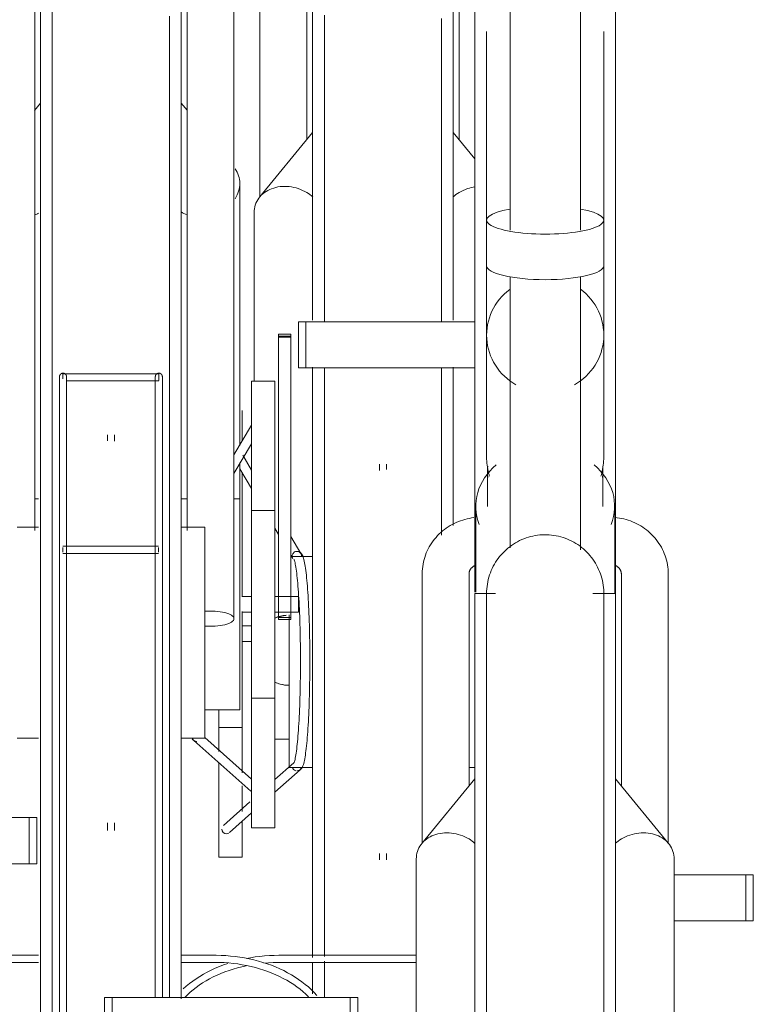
# Model space of a CAD drawing. Extents: x 50445 to 145605, y -10968 to 41989.
# Tile 150 of 256: x 90252 to 90565, y -147 to 273. Entities that reach past the tile are written whole.
import ezdxf

# ---------------------------------------------------------------- set-up
doc = ezdxf.new("R2010")
doc.units = 0
doc.header["$LTSCALE"] = 414.30304
doc.header["$MEASUREMENT"] = 0
doc.layers.add('A-EQPM', color=6, linetype='CONTINUOUS', lineweight=18)

# ---------------------------------------------------------------- blocks, each defined once
blk = doc.blocks.new('97_KA_gestapelde fietsenstalling 8 fietsen 1600x1900 - Type-V114-plotview doorsnede C C  -  1 op 100')
at = {"layer": 'A-EQPM'}
for p, q in [((9174.9, -354.68), (9174.9, -469.58)), ((9194.9, -445.11), (9194.9, -354.68)), ((9259.9, -354.68), (9259.9, -445.11)), ((9197.4, -522.03), (9197.4, -362.96)), ((9257.4, -362.96), (9257.4, -522.03)), ((9197.4, -442.04), (9174.76, -469.62)), ((9266.63, -453.27), (9257.4, -442.04)), ((9172.4, -476.2), (9172.4, -548.02)), ((9197.4, -667.77), (9197.4, -542.06)), ((9257.4, -542.06), (9257.4, -609.6)), ((9167.4, -560.52), (9167.4, -573.28)), ((9171.29, -585.96), (9167.58, -579.69)), ((9225.9, -583.4), (9225.9, -586.13)), ((9228.9, -585.71), (9228.9, -583.4)), ((9166.33, -585.44), (9171.33, -593.88)), ((9167.4, -586.86), (9167.4, -639.98)), ((9181.33, -610.76), (9182.9, -613.42)), ((9192.41, -621.62), (9188.12, -614.38)), ((9188.12, -622.23), (9188.98, -623.67)), ((9197.4, -622.77), (9188.12, -622.77)), ((9167.4, -646.36), (9167.4, -655.77)), ((9187.4, -667.77), (9187.4, -647.66)), ((9171.33, -652.42), (9167.4, -652.42)), ((9167.4, -655.77), (9167.4, -715.1)), ((9167.4, -659.12), (9171.33, -659.12)), ((9187.4, -712.77), (9187.4, -667.77)), ((9197.4, -793.75), (9197.4, -667.77)), ((9157.4, -706.02), (9157.4, -688.54)), ((9157.4, -695.77), (9167.4, -695.77)), ((9181.33, -700.77), (9187.4, -700.77)), ((9157.4, -751.02), (9157.4, -710.59)), ((9189.37, -710.75), (9181.33, -717.91)), ((9187.4, -712.77), (9197.4, -712.77)), ((9264.04, -712.77), (9266.63, -712.77)), ((9181.33, -723.27), (9192.02, -713.75)), ((9167.4, -720.6), (9167.4, -731.55)), ((9170.65, -727.43), (9159.31, -737.54)), ((9161.97, -740.53), (9171.33, -732.18)), ((9167.4, -735.73), (9167.4, -751.02)), ((9157.4, -751.02), (9167.4, -751.02)), ((9225.9, -749.41), (9225.9, -752.14)), ((9228.9, -752.14), (9228.9, -749.51)), ((9351.63, -758.5), (9382.22, -758.5)), ((9382.22, -758.5), (9385.43, -758.5)), ((9382.22, -778.2), (9382.22, -758.5)), ((9385.43, -778.2), (9385.43, -758.5)), ((9382.22, -778.2), (9351.63, -778.2)), ((9385.43, -778.2), (9382.22, -778.2)), ((9241.63, -792.88), (9183.02, -792.88)), ((9183.02, -795.88), (9241.63, -795.88)), ((9197.4, -809.37), (9197.4, -795.89))]:
    blk.add_line(p, q, dxfattribs=at)
at = {"layer": 'A-EQPM', "flags": 128}
for points in [[(9202.4, -391.99), (9202.4, -397.41), (9202.4, -403.25), (9202.4, -409.52), (9202.4, -416.2), (9202.4, -423.28), (9202.4, -430.76), (9202.4, -438.61), (9202.4, -446.83), (9202.4, -455.41), (9202.4, -464.32), (9202.4, -473.56), (9202.4, -483.11), (9202.4, -492.96), (9202.4, -503.08), (9202.4, -513.47), (9202.4, -522.73)], [(9252.4, -522.73), (9252.4, -516.32), (9252.4, -505.86), (9252.4, -495.66), (9252.4, -485.74), (9252.4, -476.11), (9252.4, -466.78), (9252.4, -457.78), (9252.4, -449.11), (9252.4, -440.8), (9252.4, -432.84), (9252.4, -425.26), (9252.4, -418.07), (9252.4, -411.28), (9252.4, -404.9), (9252.4, -398.94), (9252.4, -393.41)], [(9202.4, -542.43), (9202.4, -546.05), (9202.4, -557.32), (9202.4, -568.77), (9202.4, -580.38), (9202.4, -592.12), (9202.4, -603.99), (9202.4, -615.96), (9202.4, -628.01), (9202.4, -640.13), (9202.4, -652.29), (9202.4, -664.48), (9202.4, -667.77)], [(9252.4, -613.81), (9252.4, -607.21), (9252.4, -595.32), (9252.4, -583.53), (9252.4, -571.89), (9252.4, -560.39), (9252.4, -549.07), (9252.4, -542.43)], [(9190.7, -714.25), (9191.75, -713.99), (9192.41, -713.5), (9192.79, -713.02), (9193.05, -712.55), (9193.26, -712.08), (9193.44, -711.57), (9193.6, -711.03), (9193.75, -710.43), (9193.89, -709.78), (9194.03, -709.08), (9194.17, -708.31), (9194.3, -707.48), (9194.42, -706.6), (9194.55, -705.65), (9194.67, -704.65), (9194.78, -703.59), (9194.9, -702.48), (9195.01, -701.31), (9195.11, -700.08), (9195.21, -698.81), (9195.31, -697.49), (9195.4, -696.12), (9195.49, -694.71), (9195.57, -693.25), (9195.65, -691.75), (9195.73, -690.22), (9195.79, -688.65), (9195.86, -687.04), (9195.92, -685.41), (9195.97, -683.74), (9196.02, -682.05), (9196.06, -680.34), (9196.1, -678.61), (9196.13, -676.85), (9196.16, -675.09), (9196.18, -673.31), (9196.2, -671.52), (9196.21, -669.73), (9196.21, -667.93), (9196.21, -666.13), (9196.2, -664.34), (9196.19, -662.55), (9196.17, -660.76), (9196.15, -658.99), (9196.12, -657.23), (9196.08, -655.49), (9196.04, -653.76), (9196, -652.06), (9195.95, -650.38), (9195.89, -648.73), (9195.83, -647.11), (9195.76, -645.52), (9195.69, -643.96), (9195.62, -642.45), (9195.53, -640.97), (9195.45, -639.53), (9195.36, -638.14), (9195.26, -636.79), (9195.17, -635.49), (9195.06, -634.24), (9194.96, -633.04), (9194.85, -631.9), (9194.73, -630.81), (9194.61, -629.78), (9194.49, -628.8), (9194.37, -627.88), (9194.24, -627.02), (9194.1, -626.22), (9193.97, -625.48), (9193.83, -624.8), (9193.68, -624.18), (9193.52, -623.61), (9193.36, -623.08), (9193.17, -622.6), (9192.94, -622.13), (9192.64, -621.66), (9192.15, -621.16), (9191.3, -620.73), (9190.78, -620.65)], [(9189.44, -624.05), (9189.47, -624.13), (9189.55, -624.33), (9189.66, -624.63), (9189.77, -625.03), (9189.89, -625.52), (9190.01, -626.09), (9190.13, -626.73), (9190.25, -627.44), (9190.37, -628.23), (9190.49, -629.08), (9190.61, -629.99), (9190.72, -630.97), (9190.84, -632.01), (9190.94, -633.11), (9191.05, -634.26), (9191.15, -635.47), (9191.25, -636.73), (9191.34, -638.04), (9191.43, -639.4), (9191.52, -640.81), (9191.6, -642.26), (9191.68, -643.75), (9191.75, -645.28), (9191.82, -646.84), (9191.88, -648.44), (9191.93, -650.07), (9191.99, -651.72), (9192.03, -653.41), (9192.07, -655.11), (9192.11, -656.84), (9192.14, -658.58), (9192.17, -660.34), (9192.19, -662.1), (9192.2, -663.88), (9192.21, -665.66), (9192.21, -667.45), (9192.21, -669.23), (9192.2, -671.01), (9192.19, -672.79), (9192.17, -674.56), (9192.14, -676.32), (9192.11, -678.06), (9192.07, -679.78), (9192.03, -681.49), (9191.99, -683.17), (9191.93, -684.83), (9191.88, -686.46), (9191.82, -688.05), (9191.75, -689.62), (9191.68, -691.15), (9191.6, -692.64), (9191.52, -694.09), (9191.43, -695.49), (9191.34, -696.85), (9191.25, -698.16), (9191.15, -699.42), (9191.05, -700.63), (9190.94, -701.79), (9190.84, -702.89), (9190.72, -703.92), (9190.61, -704.9), (9190.49, -705.82), (9190.37, -706.67), (9190.25, -707.45), (9190.13, -708.17), (9190.01, -708.81), (9189.89, -709.37), (9189.77, -709.86), (9189.66, -710.26), (9189.55, -710.57), (9189.47, -710.77), (9189.44, -710.84)], [(9202.4, -667.77), (9202.4, -679.96), (9202.4, -692.13), (9202.4, -704.26), (9202.4, -716.33), (9202.4, -728.32), (9202.4, -740.22), (9202.4, -752), (9202.4, -763.65), (9202.4, -775.14), (9202.4, -786.47), (9202.4, -793.39)], [(9183.02, -792.88), (9180.97, -792.91), (9178.94, -793), (9176.9, -793.14), (9174.88, -793.35), (9172.87, -793.6), (9170.88, -793.92), (9168.98, -794.28)], [(9161.25, -796.33), (9159.41, -796.97), (9157.61, -797.67), (9155.85, -798.41), (9154.13, -799.21), (9152.46, -800.05), (9150.83, -800.95), (9149.26, -801.88), (9147.73, -802.87), (9146.27, -803.89), (9144.85, -804.96), (9143.5, -806.07), (9142.22, -807.22)], [(9142.83, -810.82), (9143.94, -809.71), (9145.12, -808.64), (9146.37, -807.59), (9147.67, -806.59), (9149.03, -805.61), (9150.45, -804.68), (9151.92, -803.78), (9153.44, -802.93), (9155.01, -802.12), (9156.62, -801.35), (9158.28, -800.63), (9159.98, -799.96), (9161.72, -799.34), (9163.49, -798.76), (9165.3, -798.23), (9167.13, -797.76), (9168.99, -797.34)], [(9176.63, -796.18), (9178.58, -796.03), (9180.53, -795.93), (9182.49, -795.89), (9183.02, -795.88)], [(9202.4, -795.44), (9202.4, -797.6), (9202.4, -808.52), (9202.4, -810.83)]]:
    blk.add_lwpolyline(points, dxfattribs=at)
at = {"layer": 'A-EQPM'}
for start, end in [(94.873, 114.0727), (245.9273, 270)]:
    blk.add_arc((9187.4, -662.77), 15, start, end, dxfattribs=at)
for centre, major_axis, ratio, start_param, end_param in [((9187.4, -660.68), (15, 0), 0.848048, 1.653289, 1.990944), ((9190.7, -712.25), (0, 2), 0.996917, 1.832596, 2.879793), ((9190.7, -712.25), (0, 2), 0.996917, 3.665191, 4.45059), ((9160.64, -739.04), (-1.33, 1.49), 0.994489, 0.84558, 2.416376), ((9160.64, -739.04), (-1.33, 1.49), 0.994489, 2.416376, 2.939975), ((9160.64, -739.04), (-1.33, 1.49), 0.994489, 3.141593, 3.201774)]:
    blk.add_ellipse(centre, major_axis=major_axis, ratio=ratio, start_param=start_param, end_param=end_param, dxfattribs=at)
for points, knots in [([(9197.45, -469.53), (9196.67, -468.84), (9194.75, -467.44), (9191.33, -465.86), (9187.4, -464.99), (9183.48, -465), (9179.82, -465.88), (9176.67, -467.58), (9174.26, -469.98), (9172.75, -472.91), (9172.4, -475.09), (9172.4, -476.2)], [0.2662718, 0.2662718, 0.2662718, 0.2662718, 0.3333333, 0.4166667, 0.5, 0.5833333, 0.6666667, 0.75, 0.8333333, 0.9166667, 1, 1, 1, 1]), ([(9266.62, -465.24), (9265.57, -465.4), (9263.23, -465.98), (9260.06, -467.44), (9258.12, -468.84), (9257.34, -469.52)], [0.5166556, 0.5166556, 0.5166556, 0.5166556, 0.5833333, 0.6666667, 0.7337282, 0.7337282, 0.7337282, 0.7337282]), ([(9181.28, -676.46), (9182.01, -676.79), (9183.99, -677.49), (9186.09, -677.77), (9187.4, -677.77)], [0.3662628, 0.3662628, 0.3662628, 0.3662628, 0.4166667, 0.5, 0.5, 0.5, 0.5])]:
    blk.add_open_spline(points, degree=3, knots=knots, dxfattribs=at)
for points in [[(9188.73, -622.99), (9188.69, -622.76), (9188.69, -622.29), (9188.94, -621.63), (9189.4, -621.08), (9190.01, -620.73), (9190.47, -620.65), (9190.71, -620.65)], [(9190.71, -620.65), (9190.94, -620.65), (9191.4, -620.73), (9192.01, -621.08), (9192.46, -621.63), (9192.7, -622.29), (9192.7, -622.76), (9192.66, -622.99)]]:
    blk.add_open_spline(points, degree=3, dxfattribs=at)
blk = doc.blocks.new('97_KA_gestapelde fietsenstalling 16 fietsen 1600x2900 - Type-V124-plotview doorsnede C C  -  1 op 100')
at = {"layer": 'A-EQPM'}
for p, q in [((9281.63, -333.98), (9281.63, -483.74)), ((9311.63, -483.74), (9311.63, -333.98)), ((9078.83, -611.8), (9078.83, -342.18)), ((9143.83, -342.18), (9143.83, -611.8)), ((9163.83, -649.34), (9163.83, -342.18)), ((9081.33, -655.27), (9081.33, -350.46)), ((9141.33, -350.46), (9141.33, -655.27)), ((9266.63, -358.24), (9266.63, -460.45)), ((9326.63, -460.45), (9326.63, -358.24)), ((9271.63, -398.97), (9271.63, -479.44)), ((9321.63, -479.44), (9321.63, -398.97)), ((9266.63, -427.82), (9266.63, -638.01)), ((9326.63, -638.57), (9326.63, -427.82)), ((9081.33, -429.54), (9078.73, -432.71)), ((9143.83, -432.58), (9141.33, -429.54)), ((9166.33, -575.52), (9166.33, -463.7)), ((9271.63, -479.44), (9271.63, -498.87)), ((9321.63, -498.87), (9321.63, -479.44)), ((9271.63, -498.87), (9271.63, -528.43)), ((9321.63, -528.43), (9321.63, -498.87)), ((9281.63, -503.55), (9281.63, -619.11)), ((9311.63, -620.02), (9311.63, -503.55)), ((9191.33, -522.73), (9194.55, -522.73)), ((9191.33, -542.43), (9191.33, -522.73)), ((9194.55, -522.73), (9266.63, -522.73)), ((9194.55, -542.43), (9194.55, -522.73)), ((9188.12, -528.06), (9182.9, -528.06)), ((9182.9, -529.37), (9182.9, -528.06)), ((9182.9, -528.06), (9182.9, -528.36)), ((9182.9, -528.83), (9188.12, -528.83)), ((9188.12, -528.36), (9188.12, -528.06)), ((9188.12, -528.06), (9188.12, -529.37)), ((9271.63, -528.43), (9271.63, -580.41)), ((9321.63, -580.41), (9321.63, -528.43)), ((9182.9, -639.12), (9182.9, -529.37)), ((9188.12, -529.37), (9182.9, -529.37)), ((9188.12, -529.37), (9188.12, -639.12)), ((9131.81, -544.9), (9090.85, -544.9)), ((9090.85, -546.4), (9090.85, -544.95)), ((9131.81, -544.95), (9131.81, -546.4)), ((9194.55, -542.43), (9191.33, -542.43)), ((9266.63, -542.43), (9194.55, -542.43)), ((9090.85, -547.15), (9090.85, -546.4)), ((9092.39, -547.9), (9131.81, -547.9)), ((9131.81, -546.4), (9131.81, -547.84)), ((9181.33, -548.02), (9171.33, -548.02)), ((9171.33, -643.27), (9171.33, -548.02)), ((9181.33, -548.02), (9181.33, -643.27)), ((9089.39, -554.95), (9089.39, -593.68)), ((9089.39, -554.95), (9089.39, -602.58)), ((9092.39, -589.58), (9092.39, -554.95)), ((9092.39, -602.58), (9092.39, -554.95)), ((9130.27, -554.95), (9130.27, -590.74)), ((9130.27, -554.95), (9130.27, -602.58)), ((9133.27, -593.99), (9133.27, -554.95)), ((9133.27, -602.58), (9133.27, -554.95)), ((9109.83, -570.9), (9109.83, -573.53)), ((9112.83, -573.63), (9112.83, -570.9)), ((9171.33, -566.89), (9163.83, -579.56)), ((9163.83, -587.41), (9171.33, -574.74)), ((9271.63, -572.9), (9271.63, -580.41)), ((9321.63, -580.41), (9321.63, -572.9)), ((9166.33, -598.26), (9166.33, -582.81)), ((9271.97, -586.3), (9271.97, -601.47)), ((9321.28, -601.47), (9321.28, -586.3)), ((9080.37, -598.27), (9078.83, -598.27)), ((9143.89, -598.27), (9141.33, -598.27)), ((9166.33, -598.27), (9163.83, -598.27)), ((9166.33, -598.27), (9166.33, -643.27)), ((9181.33, -603.27), (9171.33, -603.27)), ((9266.97, -601.47), (9266.97, -638.01)), ((9326.28, -638.6), (9326.28, -601.47)), ((9080.37, -610.27), (9071.33, -610.27)), ((9151.33, -610.27), (9141.33, -610.27)), ((9151.33, -610.27), (9151.33, -655.27)), ((9131.68, -618.5), (9090.88, -618.5)), ((9090.88, -620), (9090.88, -618.94)), ((9090.88, -621.06), (9090.88, -620)), ((9131.68, -618.94), (9131.68, -620)), ((9131.68, -620), (9131.68, -621.06)), ((9090.88, -621.5), (9131.68, -621.5)), ((9244.13, -630.29), (9244.13, -745.19)), ((9264.13, -720.72), (9264.13, -630.29)), ((9329.13, -630.29), (9329.13, -720.72)), ((9349.13, -745.19), (9349.13, -630.29)), ((9089.39, -638.38), (9089.39, -968.3)), ((9092.39, -968.3), (9092.39, -638.38)), ((9130.27, -638.38), (9130.27, -810.83)), ((9133.27, -810.83), (9133.27, -638.38)), ((9171.33, -639.92), (9167.34, -639.92)), ((9191.33, -639.92), (9181.33, -639.92)), ((9182.9, -649.65), (9182.9, -639.12)), ((9188.12, -639.12), (9188.12, -649.65)), ((9191.33, -639.92), (9191.33, -643.27)), ((9275.37, -638.57), (9266.63, -638.57)), ((9266.63, -943.38), (9266.63, -638.57)), ((9326.63, -638.57), (9317, -638.57)), ((9326.63, -638.57), (9326.63, -943.38)), ((9166.33, -643.27), (9166.33, -688.27)), ((9171.33, -738.52), (9171.33, -643.27)), ((9181.33, -643.27), (9181.33, -738.52)), ((9191.33, -643.27), (9191.33, -646.62)), ((9167.34, -646.62), (9171.33, -646.62)), ((9181.33, -646.62), (9191.33, -646.62)), ((9182.9, -648.87), (9182.9, -649.65)), ((9182.9, -648.87), (9188.12, -648.87)), ((9182.9, -649.65), (9188.12, -649.65)), ((9188.12, -649.65), (9188.12, -648.87)), ((9081.33, -945.46), (9081.33, -655.27)), ((9141.33, -655.27), (9141.33, -811.38)), ((9151.33, -655.27), (9151.33, -700.27)), ((9171.33, -683.27), (9181.33, -683.27)), ((9151.33, -688.27), (9166.33, -688.27)), ((9071.33, -700.27), (9080.37, -700.27)), ((9141.33, -700.27), (9151.33, -700.27)), ((9171.33, -717.83), (9151.33, -700)), ((9146.72, -701.25), (9170.98, -722.87)), ((9266.63, -717.65), (9243.98, -745.23)), ((9349.27, -745.23), (9326.63, -717.65)), ((8974.84, -734.11), (9076.44, -734.11)), ((9076.44, -734.11), (9079.66, -734.11)), ((9076.44, -753.81), (9076.44, -734.11)), ((9079.66, -753.81), (9079.66, -734.11)), ((9109.83, -736.38), (9109.83, -739.64)), ((9112.83, -739.64), (9112.83, -736.38)), ((9171.33, -738.52), (9181.33, -738.52)), ((9076.44, -753.81), (8974.84, -753.81)), ((9079.66, -753.81), (9076.44, -753.81)), ((9241.63, -751.81), (9241.63, -936.29)), ((9351.63, -936.29), (9351.63, -751.81)), ((9080.37, -792.88), (9066.95, -792.88)), ((9155.72, -792.88), (9141.33, -792.88)), ((9066.95, -795.88), (9080.37, -795.88)), ((9141.33, -795.88), (9155.72, -795.88)), ((9108.6, -810.83), (9111.81, -810.83)), ((9108.6, -830.54), (9108.6, -810.83)), ((9111.81, -810.83), (9213.41, -810.83)), ((9111.81, -830.54), (9111.81, -810.83)), ((9213.41, -810.83), (9216.63, -810.83)), ((9213.41, -830.54), (9213.41, -810.83)), ((9216.63, -810.83), (9216.63, -830.54))]:
    blk.add_line(p, q, dxfattribs=at)
at = {"layer": 'A-EQPM', "flags": 128}
for points in [[(9086.33, -390.75), (9086.33, -397.02), (9086.33, -403.7), (9086.33, -410.78), (9086.33, -418.26), (9086.33, -426.11), (9086.33, -434.33), (9086.33, -442.91), (9086.33, -451.82), (9086.33, -461.06), (9086.33, -470.61), (9086.33, -480.46), (9086.33, -490.58), (9086.33, -500.97), (9086.33, -511.6), (9086.33, -522.47), (9086.33, -533.55), (9086.33, -544.82), (9086.33, -556.27), (9086.33, -567.88), (9086.33, -579.62), (9086.33, -591.49), (9086.33, -603.46), (9086.33, -615.51), (9086.33, -627.63), (9086.33, -639.79), (9086.33, -651.98), (9086.33, -655.27)], [(9136.33, -655.27), (9136.33, -643.08), (9136.33, -630.91), (9136.33, -618.78), (9136.33, -606.71), (9136.33, -594.71), (9136.33, -582.82), (9136.33, -571.03), (9136.33, -559.39), (9136.33, -547.89), (9136.33, -536.57), (9136.33, -525.44), (9136.33, -514.52), (9136.33, -503.82), (9136.33, -493.36), (9136.33, -483.16), (9136.33, -473.24), (9136.33, -463.61), (9136.33, -454.28), (9136.33, -445.28), (9136.33, -436.61), (9136.33, -428.3), (9136.33, -420.34), (9136.33, -412.76), (9136.33, -405.57), (9136.33, -398.78), (9136.33, -392.4)], [(9089.39, -546.17), (9089.39, -546.11), (9089.4, -546.05), (9089.4, -545.99), (9089.41, -545.93), (9089.42, -545.87), (9089.44, -545.81), (9089.45, -545.75), (9089.47, -545.69), (9089.49, -545.64), (9089.51, -545.58), (9089.54, -545.53), (9089.56, -545.47), (9089.59, -545.42), (9089.62, -545.37), (9089.66, -545.32), (9089.69, -545.27), (9089.73, -545.22), (9089.77, -545.18), (9089.81, -545.13), (9089.85, -545.09), (9089.89, -545.05), (9089.94, -545.01), (9089.98, -544.97), (9090.03, -544.94), (9090.08, -544.9), (9090.13, -544.87), (9090.19, -544.84), (9090.24, -544.81), (9090.29, -544.79), (9090.35, -544.77), (9090.41, -544.75), (9090.46, -544.73), (9090.52, -544.71), (9090.58, -544.7), (9090.64, -544.69), (9090.7, -544.68), (9090.76, -544.67), (9090.82, -544.67), (9090.88, -544.67), (9090.94, -544.67), (9091, -544.67), (9091.06, -544.67), (9091.12, -544.68), (9091.18, -544.69), (9091.23, -544.7), (9091.29, -544.72), (9091.35, -544.74), (9091.41, -544.76), (9091.46, -544.78), (9091.52, -544.8), (9091.57, -544.83), (9091.62, -544.86), (9091.68, -544.89), (9091.73, -544.92), (9091.78, -544.95), (9091.82, -544.99), (9091.87, -545.03), (9091.91, -545.07), (9091.96, -545.11), (9092, -545.15), (9092.04, -545.2), (9092.08, -545.24), (9092.11, -545.29), (9092.15, -545.34), (9092.18, -545.39), (9092.21, -545.44), (9092.24, -545.5), (9092.26, -545.55), (9092.29, -545.61), (9092.31, -545.66), (9092.33, -545.72), (9092.34, -545.78), (9092.36, -545.84), (9092.37, -545.89), (9092.38, -545.95), (9092.39, -546.01), (9092.39, -546.07), (9092.39, -546.13), (9092.39, -546.17)], [(9130.27, -546.17), (9130.27, -546.11), (9130.28, -546.05), (9130.28, -545.99), (9130.29, -545.93), (9130.3, -545.87), (9130.31, -545.81), (9130.33, -545.75), (9130.35, -545.69), (9130.37, -545.64), (9130.39, -545.58), (9130.41, -545.53), (9130.44, -545.47), (9130.47, -545.42), (9130.5, -545.37), (9130.53, -545.32), (9130.57, -545.27), (9130.6, -545.22), (9130.64, -545.18), (9130.68, -545.13), (9130.73, -545.09), (9130.77, -545.05), (9130.82, -545.01), (9130.86, -544.97), (9130.91, -544.94), (9130.96, -544.9), (9131.01, -544.87), (9131.06, -544.84), (9131.12, -544.81), (9131.17, -544.79), (9131.23, -544.77), (9131.28, -544.75), (9131.34, -544.73), (9131.4, -544.71), (9131.46, -544.7), (9131.52, -544.69), (9131.58, -544.68), (9131.63, -544.67), (9131.69, -544.67), (9131.75, -544.67), (9131.81, -544.67), (9131.87, -544.67), (9131.93, -544.67), (9131.99, -544.68), (9132.05, -544.69), (9132.11, -544.7), (9132.17, -544.72), (9132.23, -544.74), (9132.28, -544.76), (9132.34, -544.78), (9132.4, -544.8), (9132.45, -544.83), (9132.5, -544.86), (9132.55, -544.89), (9132.6, -544.92), (9132.65, -544.95), (9132.7, -544.99), (9132.75, -545.03), (9132.79, -545.07), (9132.84, -545.11), (9132.88, -545.15), (9132.92, -545.2), (9132.95, -545.24), (9132.99, -545.29), (9133.02, -545.34), (9133.06, -545.39), (9133.09, -545.44), (9133.11, -545.5), (9133.14, -545.55), (9133.16, -545.61), (9133.18, -545.66), (9133.2, -545.72), (9133.22, -545.78), (9133.23, -545.84), (9133.25, -545.89), (9133.26, -545.95), (9133.26, -546.01), (9133.27, -546.07), (9133.27, -546.13), (9133.27, -546.17)], [(9089.39, -554.95), (9089.39, -554.12), (9089.39, -553.32), (9089.39, -552.56), (9089.39, -551.84), (9089.39, -551.16), (9089.39, -550.52), (9089.39, -549.92), (9089.39, -549.36), (9089.39, -548.84), (9089.39, -548.37), (9089.39, -547.94), (9089.39, -547.55), (9089.39, -547.22), (9089.39, -546.92), (9089.39, -546.68), (9089.39, -546.48), (9089.39, -546.33), (9089.39, -546.23), (9089.39, -546.17), (9089.39, -546.17)], [(9089.39, -546.17), (9089.39, -546.19), (9089.39, -546.26), (9089.39, -546.38), (9089.39, -546.55), (9089.39, -546.76), (9089.39, -547.02), (9089.39, -547.33), (9089.39, -547.69), (9089.39, -548.09), (9089.39, -548.53), (9089.39, -549.02), (9089.39, -549.56), (9089.39, -550.13), (9089.39, -550.75), (9089.39, -551.4), (9089.39, -552.1), (9089.39, -552.84), (9089.39, -553.61), (9089.39, -554.42), (9089.39, -554.95)], [(9092.39, -554.95), (9092.39, -554.12), (9092.39, -553.32), (9092.39, -552.56), (9092.39, -551.84), (9092.39, -551.16), (9092.39, -550.52), (9092.39, -549.92), (9092.39, -549.36), (9092.39, -548.84), (9092.39, -548.37), (9092.39, -547.94), (9092.39, -547.55), (9092.39, -547.22), (9092.39, -546.92), (9092.39, -546.68), (9092.39, -546.48), (9092.39, -546.33), (9092.39, -546.23), (9092.39, -546.17), (9092.39, -546.17)], [(9092.39, -546.17), (9092.39, -546.19), (9092.39, -546.26), (9092.39, -546.38), (9092.39, -546.55), (9092.39, -546.76), (9092.39, -547.02), (9092.39, -547.33), (9092.39, -547.69), (9092.39, -548.09), (9092.39, -548.53), (9092.39, -549.02), (9092.39, -549.56), (9092.39, -550.13), (9092.39, -550.75), (9092.39, -551.4), (9092.39, -552.1), (9092.39, -552.84), (9092.39, -553.61), (9092.39, -554.42), (9092.39, -554.95)], [(9130.27, -554.95), (9130.27, -554.12), (9130.27, -553.32), (9130.27, -552.56), (9130.27, -551.84), (9130.27, -551.16), (9130.27, -550.52), (9130.27, -549.92), (9130.27, -549.36), (9130.27, -548.84), (9130.27, -548.37), (9130.27, -547.94), (9130.27, -547.55), (9130.27, -547.22), (9130.27, -546.92), (9130.27, -546.68), (9130.27, -546.48), (9130.27, -546.33), (9130.27, -546.23), (9130.27, -546.17), (9130.27, -546.17)], [(9130.27, -546.17), (9130.27, -546.19), (9130.27, -546.26), (9130.27, -546.38), (9130.27, -546.55), (9130.27, -546.76), (9130.27, -547.02), (9130.27, -547.33), (9130.27, -547.69), (9130.27, -548.09), (9130.27, -548.53), (9130.27, -549.02), (9130.27, -549.56), (9130.27, -550.13), (9130.27, -550.75), (9130.27, -551.4), (9130.27, -552.1), (9130.27, -552.84), (9130.27, -553.61), (9130.27, -554.42), (9130.27, -554.95)], [(9133.27, -554.95), (9133.27, -554.12), (9133.27, -553.32), (9133.27, -552.56), (9133.27, -551.84), (9133.27, -551.16), (9133.27, -550.52), (9133.27, -549.92), (9133.27, -549.36), (9133.27, -548.84), (9133.27, -548.37), (9133.27, -547.94), (9133.27, -547.55), (9133.27, -547.22), (9133.27, -546.92), (9133.27, -546.68), (9133.27, -546.48), (9133.27, -546.33), (9133.27, -546.23), (9133.27, -546.17), (9133.27, -546.17)], [(9133.27, -546.17), (9133.27, -546.19), (9133.27, -546.26), (9133.27, -546.38), (9133.27, -546.55), (9133.27, -546.76), (9133.27, -547.02), (9133.27, -547.33), (9133.27, -547.69), (9133.27, -548.09), (9133.27, -548.53), (9133.27, -549.02), (9133.27, -549.56), (9133.27, -550.13), (9133.27, -550.75), (9133.27, -551.4), (9133.27, -552.1), (9133.27, -552.84), (9133.27, -553.61), (9133.27, -554.42), (9133.27, -554.95)], [(9089.39, -602.58), (9089.39, -603.45), (9089.39, -604.34), (9089.39, -605.27), (9089.39, -606.23), (9089.39, -607.22), (9089.39, -608.23), (9089.39, -609.27), (9089.39, -610.33), (9089.39, -611.41), (9089.39, -612.52), (9089.39, -613.64), (9089.39, -614.77), (9089.39, -615.93), (9089.39, -617.09), (9089.39, -618.26), (9089.39, -619.45), (9089.39, -620.64), (9089.39, -621.83), (9089.39, -623.03), (9089.39, -624.23), (9089.39, -625.43), (9089.39, -626.63), (9089.39, -627.82), (9089.39, -629.01), (9089.39, -630.18), (9089.39, -631.35), (9089.39, -632.51), (9089.39, -633.65), (9089.39, -634.77), (9089.39, -635.88), (9089.39, -636.97), (9089.39, -638.04), (9089.39, -638.38)], [(9092.39, -638.38), (9092.39, -637.32), (9092.39, -636.24), (9092.39, -635.13), (9092.39, -634.01), (9092.39, -632.88), (9092.39, -631.73), (9092.39, -630.56), (9092.39, -629.39), (9092.39, -628.21), (9092.39, -627.02), (9092.39, -625.82), (9092.39, -624.62), (9092.39, -623.42), (9092.39, -622.22), (9092.39, -621.03), (9092.39, -619.84), (9092.39, -618.65), (9092.39, -617.47), (9092.39, -616.3), (9092.39, -615.15), (9092.39, -614.01), (9092.39, -612.88), (9092.39, -611.77), (9092.39, -610.68), (9092.39, -609.61), (9092.39, -608.57), (9092.39, -607.55), (9092.39, -606.55), (9092.39, -605.58), (9092.39, -604.64), (9092.39, -603.74), (9092.39, -602.86), (9092.39, -602.58)], [(9130.27, -602.58), (9130.27, -603.45), (9130.27, -604.34), (9130.27, -605.27), (9130.27, -606.23), (9130.27, -607.22), (9130.27, -608.23), (9130.27, -609.27), (9130.27, -610.33), (9130.27, -611.41), (9130.27, -612.52), (9130.27, -613.64), (9130.27, -614.77), (9130.27, -615.93), (9130.27, -617.09), (9130.27, -618.26), (9130.27, -619.45), (9130.27, -620.64), (9130.27, -621.83), (9130.27, -623.03), (9130.27, -624.23), (9130.27, -625.43), (9130.27, -626.63), (9130.27, -627.82), (9130.27, -629.01), (9130.27, -630.18), (9130.27, -631.35), (9130.27, -632.51), (9130.27, -633.65), (9130.27, -634.77), (9130.27, -635.88), (9130.27, -636.97), (9130.27, -638.04), (9130.27, -638.38)], [(9133.27, -638.38), (9133.27, -637.32), (9133.27, -636.24), (9133.27, -635.13), (9133.27, -634.01), (9133.27, -632.88), (9133.27, -631.73), (9133.27, -630.56), (9133.27, -629.39), (9133.27, -628.21), (9133.27, -627.02), (9133.27, -625.82), (9133.27, -624.62), (9133.27, -623.42), (9133.27, -622.22), (9133.27, -621.03), (9133.27, -619.84), (9133.27, -618.65), (9133.27, -617.47), (9133.27, -616.3), (9133.27, -615.15), (9133.27, -614.01), (9133.27, -612.88), (9133.27, -611.77), (9133.27, -610.68), (9133.27, -609.61), (9133.27, -608.57), (9133.27, -607.55), (9133.27, -606.55), (9133.27, -605.58), (9133.27, -604.64), (9133.27, -603.74), (9133.27, -602.86), (9133.27, -602.58)], [(9266.2, -606.27), (9265.23, -606.4), (9264.26, -606.57), (9263.31, -606.77), (9262.36, -607.01), (9261.42, -607.28), (9260.49, -607.59), (9259.57, -607.94), (9258.67, -608.32), (9257.78, -608.73), (9256.91, -609.18), (9256.06, -609.67), (9255.23, -610.18), (9254.41, -610.73), (9253.62, -611.31), (9252.85, -611.93), (9252.11, -612.57), (9251.39, -613.24), (9250.7, -613.94), (9250.04, -614.67), (9249.4, -615.42), (9248.8, -616.2), (9248.23, -617.01), (9247.69, -617.83), (9247.19, -618.68), (9246.72, -619.55), (9246.29, -620.44), (9245.9, -621.34), (9245.54, -622.27), (9245.22, -623.2), (9244.94, -624.15), (9244.71, -625.11), (9244.51, -626.08), (9244.35, -627.06), (9244.23, -628.04), (9244.16, -629.03), (9244.13, -630.02), (9244.13, -630.29)], [(9349.13, -630.29), (9349.11, -629.3), (9349.04, -628.31), (9348.94, -627.32), (9348.79, -626.34), (9348.61, -625.37), (9348.38, -624.41), (9348.11, -623.46), (9347.8, -622.52), (9347.46, -621.59), (9347.07, -620.68), (9346.65, -619.79), (9346.19, -618.91), (9345.7, -618.06), (9345.17, -617.23), (9344.61, -616.42), (9344.01, -615.63), (9343.39, -614.87), (9342.74, -614.13), (9342.05, -613.43), (9341.34, -612.75), (9340.6, -612.1), (9339.84, -611.48), (9339.06, -610.89), (9338.25, -610.33), (9337.42, -609.8), (9336.57, -609.31), (9335.71, -608.85), (9334.82, -608.43), (9333.92, -608.04), (9333.01, -607.68), (9332.09, -607.36), (9331.15, -607.08), (9330.2, -606.83), (9329.25, -606.62), (9328.29, -606.44), (9327.32, -606.3), (9326.34, -606.2)], [(9271.63, -638.57), (9271.65, -637.57), (9271.71, -636.57), (9271.81, -635.58), (9271.95, -634.59), (9272.12, -633.6), (9272.34, -632.63), (9272.6, -631.66), (9272.9, -630.71), (9273.23, -629.76), (9273.6, -628.84), (9274.01, -627.92), (9274.45, -627.03), (9274.93, -626.15), (9275.45, -625.29), (9275.99, -624.45), (9276.57, -623.64), (9277.19, -622.85), (9277.83, -622.09), (9278.51, -621.35), (9279.21, -620.64), (9279.94, -619.95), (9280.7, -619.3), (9281.48, -618.68), (9282.29, -618.09), (9283.12, -617.53), (9283.97, -617.01), (9284.84, -616.52), (9285.73, -616.07), (9286.64, -615.65), (9287.57, -615.27), (9288.51, -614.93), (9289.46, -614.62), (9290.42, -614.35), (9291.4, -614.12), (9292.38, -613.93), (9293.37, -613.78), (9294.36, -613.67), (9295.36, -613.6), (9296.36, -613.57), (9297.36, -613.58), (9298.36, -613.63), (9299.35, -613.72), (9300.34, -613.85), (9301.33, -614.02), (9302.31, -614.22), (9303.28, -614.47), (9304.23, -614.76), (9305.18, -615.08), (9306.11, -615.44), (9307.03, -615.84), (9307.93, -616.27), (9308.81, -616.74), (9309.68, -617.25), (9310.52, -617.79), (9311.34, -618.36), (9312.14, -618.96), (9312.91, -619.6), (9313.65, -620.26), (9314.37, -620.96), (9315.06, -621.68), (9315.72, -622.43), (9316.35, -623.21), (9316.95, -624.01), (9317.52, -624.84), (9318.05, -625.68), (9318.55, -626.55), (9319.01, -627.44), (9319.44, -628.34), (9319.83, -629.26), (9320.18, -630.2), (9320.5, -631.14), (9320.78, -632.1), (9321.02, -633.08), (9321.22, -634.06), (9321.38, -635.04), (9321.5, -636.04), (9321.58, -637.03), (9321.62, -638.03), (9321.63, -638.57)], [(9264.13, -630.29), (9264.13, -630.14), (9264.14, -630), (9264.15, -629.85), (9264.18, -629.71), (9264.2, -629.57), (9264.24, -629.42), (9264.28, -629.28), (9264.33, -629.13), (9264.38, -628.99), (9264.44, -628.85), (9264.51, -628.7), (9264.58, -628.56), (9264.66, -628.42), (9264.75, -628.28), (9264.85, -628.14), (9264.95, -628), (9265.06, -627.87), (9265.18, -627.74), (9265.31, -627.61), (9265.44, -627.48), (9265.58, -627.35), (9265.73, -627.23), (9265.88, -627.12), (9266.04, -627.01), (9266.21, -626.9), (9266.39, -626.8), (9266.57, -626.7)], [(9326.64, -626.68), (9326.82, -626.77), (9327, -626.87), (9327.16, -626.98), (9327.33, -627.09), (9327.48, -627.2), (9327.63, -627.32), (9327.78, -627.44), (9327.91, -627.57), (9328.04, -627.7), (9328.16, -627.83), (9328.27, -627.97), (9328.38, -628.1), (9328.48, -628.24), (9328.57, -628.38), (9328.65, -628.52), (9328.73, -628.66), (9328.8, -628.81), (9328.86, -628.95), (9328.91, -629.09), (9328.96, -629.24), (9329.01, -629.38), (9329.04, -629.53), (9329.07, -629.67), (9329.09, -629.82), (9329.11, -629.96), (9329.12, -630.1), (9329.13, -630.25), (9329.13, -630.29)], [(9271.63, -645.32), (9271.63, -643.01), (9271.63, -641.17), (9271.63, -639.83), (9271.63, -638.96), (9271.63, -638.59), (9271.63, -638.57)], [(9271.63, -638.57), (9271.63, -638.81), (9271.63, -639.55), (9271.63, -640.76), (9271.63, -642.46), (9271.63, -644.65), (9271.63, -647.31), (9271.63, -650.44), (9271.63, -654.04), (9271.63, -658.11), (9271.63, -662.63), (9271.63, -667.6), (9271.63, -673.02), (9271.63, -678.86), (9271.63, -685.13), (9271.63, -691.81), (9271.63, -698.89), (9271.63, -706.37), (9271.63, -714.22), (9271.63, -722.44), (9271.63, -731.02), (9271.63, -739.93), (9271.63, -749.17), (9271.63, -758.72), (9271.63, -768.56), (9271.63, -778.69), (9271.63, -789.08), (9271.63, -799.71), (9271.63, -810.58), (9271.63, -821.66)], [(9271.63, -638.96), (9271.63, -638.59), (9271.63, -638.57)], [(9321.63, -824.68), (9321.63, -813.55), (9321.63, -802.62), (9321.63, -791.93), (9321.63, -781.47), (9321.63, -771.27), (9321.63, -761.35), (9321.63, -751.72), (9321.63, -742.39), (9321.63, -733.39), (9321.63, -724.72), (9321.63, -716.41), (9321.63, -708.45), (9321.63, -700.87), (9321.63, -693.68), (9321.63, -686.89), (9321.63, -680.51), (9321.63, -674.55), (9321.63, -669.02), (9321.63, -663.93), (9321.63, -659.29), (9321.63, -655.1), (9321.63, -651.37), (9321.63, -648.11), (9321.63, -645.32), (9321.63, -643.01), (9321.63, -641.17), (9321.63, -639.83), (9321.63, -638.96), (9321.63, -638.59), (9321.63, -638.57)], [(9321.63, -638.57), (9321.63, -638.81), (9321.63, -639.55), (9321.63, -640.76), (9321.63, -642.46), (9321.63, -644.65)], [(9321.63, -638.96), (9321.63, -638.59), (9321.63, -638.57)], [(9086.33, -655.27), (9086.33, -667.46), (9086.33, -679.63), (9086.33, -691.76), (9086.33, -703.83), (9086.33, -715.82), (9086.33, -727.72), (9086.33, -739.5), (9086.33, -751.15), (9086.33, -762.64), (9086.33, -773.97), (9086.33, -785.1), (9086.33, -796.02), (9086.33, -806.72), (9086.33, -817.18)], [(9136.33, -810.83), (9136.33, -809.57), (9136.33, -798.93), (9136.33, -788.07), (9136.33, -776.99), (9136.33, -765.72), (9136.33, -754.27), (9136.33, -742.66), (9136.33, -730.91), (9136.33, -719.05), (9136.33, -707.08), (9136.33, -695.02), (9136.33, -682.91), (9136.33, -670.75), (9136.33, -658.56), (9136.33, -655.27)], [(9148.04, -701.75), (9146.99, -701.49), (9146.33, -701), (9145.94, -700.52)], [(9199.2, -809.96), (9198.06, -808.73), (9196.86, -807.54), (9195.58, -806.38), (9194.25, -805.26), (9192.86, -804.18), (9191.4, -803.14), (9189.89, -802.15), (9188.33, -801.19), (9186.72, -800.29), (9185.06, -799.43), (9183.35, -798.62), (9181.6, -797.86), (9179.82, -797.15), (9177.99, -796.5), (9176.13, -795.89), (9174.23, -795.34), (9172.31, -794.84), (9170.36, -794.4), (9168.39, -794.01), (9166.4, -793.68), (9164.4, -793.41), (9162.38, -793.19), (9160.35, -793.03), (9158.31, -792.93), (9156.27, -792.89), (9155.72, -792.88)], [(9155.72, -795.88), (9157.68, -795.91), (9159.63, -795.99), (9161.58, -796.13), (9163.51, -796.33), (9165.44, -796.57), (9167.35, -796.88), (9169.24, -797.23), (9171.1, -797.64), (9172.95, -798.1), (9174.76, -798.61), (9176.54, -799.18), (9178.29, -799.79), (9180, -800.45), (9181.67, -801.16), (9183.3, -801.91), (9184.88, -802.71), (9186.41, -803.55), (9187.9, -804.43), (9189.33, -805.36), (9190.7, -806.32), (9192.02, -807.32), (9193.28, -808.35), (9194.48, -809.42), (9195.61, -810.52)]]:
    blk.add_lwpolyline(points, dxfattribs=at)
at = {"layer": 'A-EQPM'}
for centre, major_axis, ratio, start_param, end_param in [((9296.63, -479.44), (25, 0), 0.237436, 2.219192, 4.712389), ((9296.63, -479.44), (25, 0), 0.237436, 4.712389, 7.203975), ((9296.63, -498.87), (25, 0), 0.237436, 3.141593, 4.712389), ((9296.63, -498.87), (25, 0), 0.237436, 4.712389, 6.283185), ((9296.63, -528.43), (25, 0), 0.978148, 2.220803, 4.18879), ((9296.63, -528.43), (25, 0), 0.978148, 5.235988, 7.20753), ((9296.63, -601.47), (29.65, 0), 0.838671, 2.351245, 3.455752), ((9296.63, -586.3), (24.65, 0), 0.838671, 3.046191, 3.278335), ((9296.63, -601.47), (29.65, 0), 0.838671, 5.969026, 7.073533), ((9296.63, -586.3), (24.65, 0), 0.838671, 6.146443, 6.378587), ((9153.83, -649.34), (10, 0), 0.325568, 0, 1.823675), ((9153.83, -649.34), (10, 0), 0.325568, 4.45951, 6.283185), ((9148.04, -699.75), (0, 2), 0.996917, 1.832596, 2.617994)]:
    blk.add_ellipse(centre, major_axis=major_axis, ratio=ratio, start_param=start_param, end_param=end_param, dxfattribs=at)
for points in [[(9164.32, -457.57), (9164.98, -458.45), (9165.99, -460.41), (9166.33, -462.59), (9166.33, -463.7)], [(9166.33, -463.7), (9166.33, -465.93), (9165.63, -468.22), (9164.32, -470.29)], [(9080.45, -476.46), (9079.93, -476.74), (9079.39, -476.99), (9078.83, -477.2)], [(9143.83, -477.2), (9142.92, -476.86), (9142.05, -476.43), (9141.27, -475.91)]]:
    blk.add_open_spline(points, degree=3, dxfattribs=at)
for points, knots in [([(9272.84, -588.59), (9272.71, -588.16), (9272.28, -586.61), (9271.77, -583.88), (9271.63, -581.57), (9271.63, -580.41)], [0.40033552, 0.40033552, 0.40033552, 0.40033552, 0.41666667, 0.45833333, 0.5, 0.5, 0.5, 0.5]), ([(9321.63, -580.41), (9321.63, -581.57), (9321.48, -583.89), (9320.97, -586.61), (9320.54, -588.16), (9320.41, -588.59)], [0.5, 0.5, 0.5, 0.5, 0.54166667, 0.58333333, 0.59966448, 0.59966448, 0.59966448, 0.59966448]), ([(9266.67, -745.14), (9265.89, -744.45), (9263.98, -743.05), (9260.55, -741.47), (9256.63, -740.6), (9252.7, -740.61), (9249.04, -741.49), (9245.9, -743.19), (9243.49, -745.59), (9241.97, -748.52), (9241.63, -750.7), (9241.63, -751.81)], [0.2662718, 0.2662718, 0.2662718, 0.2662718, 0.3333333, 0.4166667, 0.5, 0.5833333, 0.6666667, 0.75, 0.8333333, 0.9166667, 1, 1, 1, 1]), ([(9351.63, -751.81), (9351.63, -749.59), (9350.22, -745.31), (9345.43, -741.78), (9340.55, -740.61), (9336.63, -740.6), (9332.7, -741.47), (9329.28, -743.05), (9327.36, -744.45), (9326.58, -745.13)], [0, 0, 0, 0, 0.1666667, 0.3333333, 0.4166667, 0.5, 0.5833333, 0.6666667, 0.7337282, 0.7337282, 0.7337282, 0.7337282])]:
    blk.add_open_spline(points, degree=3, knots=knots, dxfattribs=at)

msp = doc.modelspace()

# ---------------------------------------------------------------- block references
at = {"layer": 'A-EQPM'}
for name in ['97_KA_gestapelde fietsenstalling 16 fietsen 1600x2900 - Type-V124-plotview doorsnede C C  -  1 op 100', '97_KA_gestapelde fietsenstalling 8 fietsen 1600x1900 - Type-V114-plotview doorsnede C C  -  1 op 100']:
    msp.add_blockref(name, (81179.52, 667.18), dxfattribs=at)

doc.saveas('drawing.dxf')
